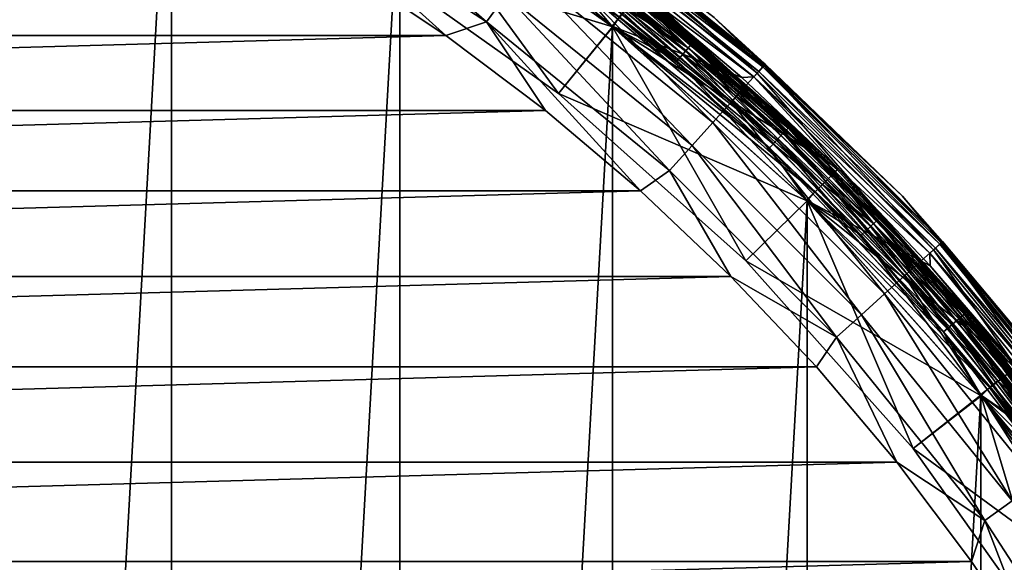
# Model space of a CAD drawing. Header units: metres. Extents: x -27 to 247, y -27 to 27.
# Tile 21 of 50: x 9.59 to 20.59, y 14.34 to 20.4. Entities that reach past the tile are written whole.
import ezdxf

# ---------------------------------------------------------------- set-up
doc = ezdxf.new("R2010")
doc.units = ezdxf.units.M
doc.layers.add('solid_10271303', color=7, linetype='CONTINUOUS')

msp = doc.modelspace()

# ---------------------------------------------------------------- linework, layer by layer
at = {"layer": 'solid_10271303'}
for points in [[(8.591855, 24.539354, -50), (11.286701, 23.42243, -50), (8.591872, -24.539349, -50)], [(11.286701, 23.42243, -50), (11.286726, -23.422417, -50), (8.591872, -24.539349, -50)], [(11.286701, 23.42243, -50), (13.838844, 22.011038, -50), (11.286726, -23.422417, -50)], [(12.781776, 22.138685, 179.289215), (12.593935, 21.813335, 179.40274), (14.805058, 20.377415, 179.40274)], [(15.025879, 20.681349, 179.289215), (12.781776, 22.138685, 179.289215), (14.805058, 20.377415, 179.40274)], [(13.832949, 22.014751, 148.940704), (16.210682, 20.327641, 148.940704), (13.833179, 22.014612, 146.291626)], [(16.526834, 20.715042, 148.940704), (16.210682, 20.327641, 148.940704), (13.832949, 22.014751, 148.940704)], [(13.833179, 22.014612, 146.291626), (16.210835, 20.327539, 146.291626), (14.683716, 21.65686, 146.200653)], [(16.210682, 20.327641, 148.940704), (16.210835, 20.327539, 146.291626), (13.833179, 22.014612, 146.291626)], [(13.838844, 22.011038, -50), (13.838876, -22.011019, -50), (11.286726, -23.422417, -50)], [(13.322198, 21.202179), (15.61232, 19.57725), (13.839239, 22.01079)], [(13.322237, 21.202141, 0.35), (13.839828, 22.010426, 0.35), (16.218218, 20.32163, 0.35)], [(13.838844, 22.011038, -50), (16.216412, 20.32308, -50), (13.838876, -22.011019, -50)], [(15.812845, 20.801441, -49.982964), (16.216412, 20.32308, -50), (13.838844, 22.011038, -50)], [(15.61232, 19.57725), (16.216799, 20.322773), (13.839239, 22.01079)], [(15.812539, 20.801039, -0.016902), (13.839239, 22.01079), (16.216799, 20.322773)], [(16.29142, 20.428795, 0.367037), (16.218218, 20.32163, 0.35), (13.839828, 22.010426, 0.35)], [(14.858878, 21.915205, 145.738052), (14.821796, 21.860516, 145.915726), (17.098448, 20.12985, 145.915726)], [(17.141226, 20.18021, 145.738052), (16.522516, 20.718506, 145.550003), (14.858878, 21.915205, 145.738052)], [(17.141226, 20.18021, 145.738052), (14.858878, 21.915205, 145.738052), (17.098448, 20.12985, 145.915726)], [(12.593935, 21.813335, 179.40274), (13.19656, 20.997393, 179.440704), (14.35354, 20.22414, 179.440704)], [(14.805058, 20.377415, 179.40274), (12.593935, 21.813335, 179.40274), (14.35354, 20.22414, 179.440704)], [(14.821796, 21.860516, 145.915726), (14.762296, 21.772757, 146.072876), (17.029808, 20.04904, 146.072876)], [(14.789377, 21.8127, 0.496632), (17.061049, 20.085819, 0.496632), (16.366678, 20.523165, 0.417053)], [(16.480837, 20.666315, 0.60034), (17.061049, 20.085819, 0.496632), (14.789377, 21.8127, 0.496632)], [(17.098448, 20.12985, 145.915726), (14.821796, 21.860516, 145.915726), (17.029808, 20.04904, 146.072876)], [(14.762296, 21.772757, 146.072876), (14.683716, 21.65686, 146.200653), (16.939157, 19.942318, 146.200653)], [(17.029808, 20.04904, 146.072876), (14.762296, 21.772757, 146.072876), (16.939157, 19.942318, 146.200653)], [(16.210835, 20.327539, 146.291626), (16.939157, 19.942318, 146.200653), (14.683716, 21.65686, 146.200653)], [(15.680001, 21.581671, 148.998062), (17.850004, 19.824438, 148.998062), (15.6308, 21.51395, 148.955399)], [(15.730057, 21.650566, 177.830887), (15.663072, 21.558369, 178.206436), (17.83073, 19.803032, 178.206436)], [(15.719032, 21.635393, 149.064529), (17.894436, 19.873785, 149.064529), (15.680001, 21.581671, 148.998062)], [(17.894436, 19.873785, 149.064529), (17.850004, 19.824438, 148.998062), (15.680001, 21.581671, 148.998062)], [(15.744065, 21.669847, 149.14827), (17.922934, 19.905434, 149.14827), (15.719032, 21.635393, 149.064529)], [(17.922934, 19.905434, 149.14827), (17.894436, 19.873785, 149.064529), (15.719032, 21.635393, 149.064529)], [(17.906986, 19.887722, 177.830887), (17.349953, 20.425943, 177.440704), (15.730057, 21.650566, 177.830887)], [(17.906986, 19.887722, 177.830887), (15.730057, 21.650566, 177.830887), (17.83073, 19.803032, 178.206436)], [(15.744065, 21.669847, 149.14827), (17.349953, 20.425943, 149.240707), (17.922934, 19.905434, 149.14827)], [(15.663072, 21.558369, 178.206436), (15.554269, 21.408615, 178.552505), (17.706871, 19.665472, 178.552505)], [(15.6308, 21.51395, 148.955399), (17.793993, 19.762232, 148.955399), (16.526834, 20.715042, 148.940704)], [(17.850004, 19.824438, 148.998062), (17.793993, 19.762232, 148.955399), (15.6308, 21.51395, 148.955399)], [(17.83073, 19.803032, 178.206436), (15.663072, 21.558369, 178.206436), (17.706871, 19.665472, 178.552505)], [(15.554269, 21.408615, 178.552505), (15.407838, 21.207069, 178.855759), (17.540174, 19.480337, 178.855759)], [(17.706871, 19.665472, 178.552505), (15.554269, 21.408615, 178.552505), (17.540174, 19.480337, 178.855759)], [(13.322198, 21.202179), (13.322237, 21.202141, 0.35), (15.612246, 19.577301, 0.35)], [(13.322198, 21.202179), (15.612246, 19.577301, 0.35), (15.61232, 19.57725)], [(15.612246, 19.577301, 0.35), (13.322237, 21.202141, 0.35), (16.218218, 20.32163, 0.35)], [(15.407838, 21.207069, 178.855759), (15.229419, 20.961496, 179.104523), (17.337063, 19.254759, 179.104523)], [(17.540174, 19.480337, 178.855759), (15.407838, 21.207069, 178.855759), (17.337063, 19.254759, 179.104523)], [(15.948379, 20.979734, -0.146262), (18.123198, 19.132427, -0.146262), (15.996538, 21.043085, -0.249887)], [(15.996696, 21.043295, -49.74966), (18.178104, 19.19039, -49.74966), (15.948603, 20.980028, -49.853367)], [(15.996538, 21.043085, -0.249887), (18.177923, 19.190201, -0.249887), (16.026806, 21.082903, -0.37059)], [(18.123198, 19.132427, -0.146262), (18.177923, 19.190201, -0.249887), (15.996538, 21.043085, -0.249887)], [(16.026888, 21.083012, -49.628902), (18.212412, 19.22661, -49.628902), (15.996696, 21.043295, -49.74966)], [(18.212412, 19.22661, -49.628902), (18.178104, 19.19039, -49.74966), (15.996696, 21.043295, -49.74966)], [(16.026806, 21.082903, -0.37059), (18.212318, 19.226511, -0.37059), (16.522459, 20.718552, -0.5)], [(18.177923, 19.190201, -0.249887), (18.212318, 19.226511, -0.37059), (16.026806, 21.082903, -0.37059)], [(16.026888, 21.083012, -49.628902), (16.522461, 20.71855, -49.5), (18.212412, 19.22661, -49.628902)], [(13.19656, 20.997393, 179.440704), (-13.19656, 20.997393, 179.440704), (-14.35354, 20.22414, 179.440704)], [(14.35354, 20.22414, 179.440704), (13.19656, 20.997393, 179.440704), (-14.35354, 20.22414, 179.440704)], [(15.229419, 20.961496, 179.104523), (15.025879, 20.681349, 179.289215), (17.105356, 18.997421, 179.289215)], [(17.337063, 19.254759, 179.104523), (15.229419, 20.961496, 179.104523), (17.105356, 18.997421, 179.289215)], [(15.885617, 20.897173, -0.066791), (18.051876, 19.057135, -0.066791), (15.948379, 20.979734, -0.146262)], [(15.948603, 20.980028, -49.853367), (18.123451, 19.132696, -49.853367), (15.885892, 20.897533, -49.932949)], [(18.051876, 19.057135, -0.066791), (18.123198, 19.132427, -0.146262), (15.948379, 20.979734, -0.146262)], [(18.178104, 19.19039, -49.74966), (18.123451, 19.132696, -49.853367), (15.948603, 20.980028, -49.853367)], [(15.812539, 20.801039, -0.016902), (17.968832, 18.969467, -0.016902), (15.885617, 20.897173, -0.066791)], [(15.885892, 20.897533, -49.932949), (18.052189, 19.057465, -49.932949), (15.812845, 20.801441, -49.982964)], [(17.968832, 18.969467, -0.016902), (18.051876, 19.057135, -0.066791), (15.885617, 20.897173, -0.066791)], [(18.123451, 19.132696, -49.853367), (18.052189, 19.057465, -49.932949), (15.885892, 20.897533, -49.932949)], [(15.812539, 20.801039, -0.016902), (16.216799, 20.322773), (17.968832, 18.969467, -0.016902)], [(15.812845, 20.801441, -49.982964), (17.969181, 18.969833, -49.982964), (16.216412, 20.32308, -50)], [(18.052189, 19.057465, -49.932949), (17.969181, 18.969833, -49.982964), (15.812845, 20.801441, -49.982964)], [(16.526834, 20.715042, 148.940704), (17.662621, 19.755543, 148.940704), (16.210682, 20.327641, 148.940704)], [(16.511942, 20.70532, 0.721096), (18.726377, 18.726377, 0.721096), (16.480837, 20.666315, 0.60034)], [(16.511942, 20.70532, 0.721096), (16.52248, 20.718534, 0.85), (18.738331, 18.738329, 0.85)], [(16.511942, 20.70532, 0.721096), (18.738331, 18.738329, 0.85), (18.726377, 18.726377, 0.721096)], [(16.522459, 20.718552, -0.5), (18.73831, 18.73835, -0.5), (16.522461, 20.71855, -49.5)], [(18.212318, 19.226511, -0.37059), (18.73831, 18.73835, -0.5), (16.522459, 20.718552, -0.5)], [(18.73831, 18.73835, -0.5), (18.738312, 18.738348, -49.5), (16.522461, 20.71855, -49.5)], [(18.212412, 19.22661, -49.628902), (16.522461, 20.71855, -49.5), (18.738312, 18.738348, -49.5)], [(16.52248, 20.718534, 0.85), (16.522516, 20.718506, 145.550003), (18.738358, 18.738302, 145.550003)], [(18.738331, 18.738329, 0.85), (16.52248, 20.718534, 0.85), (18.738358, 18.738302, 145.550003)], [(17.141226, 20.18021, 145.738052), (18.738358, 18.738302, 145.550003), (16.522516, 20.718506, 145.550003)], [(17.793993, 19.762232, 148.955399), (17.662621, 19.755543, 148.940704), (16.526834, 20.715042, 148.940704)], [(15.025879, 20.681349, 179.289215), (14.805058, 20.377415, 179.40274), (16.853975, 18.718235, 179.40274)], [(17.105356, 18.997421, 179.289215), (15.025879, 20.681349, 179.289215), (16.853975, 18.718235, 179.40274)], [(16.480837, 20.666315, 0.60034), (18.691101, 18.691101, 0.60034), (17.061049, 20.085819, 0.496632)], [(18.726377, 18.726377, 0.721096), (18.691101, 18.691101, 0.60034), (16.480837, 20.666315, 0.60034)], [(16.366678, 20.523165, 0.417053), (18.561634, 18.561634, 0.417053), (16.29142, 20.428795, 0.367037)], [(17.061049, 20.085819, 0.496632), (18.561634, 18.561634, 0.417053), (16.366678, 20.523165, 0.417053)], [(14.805058, 20.377415, 179.40274), (14.35354, 20.22414, 179.440704), (15.465196, 19.387293, 179.440704)], [(14.805058, 20.377415, 179.40274), (15.465196, 19.387293, 179.440704), (16.528004, 18.489573, 179.440704)], [(16.853975, 18.718235, 179.40274), (14.805058, 20.377415, 179.40274), (16.528004, 18.489573, 179.440704)], [(16.29142, 20.428795, 0.367037), (18.476282, 18.476282, 0.367037), (16.218218, 20.32163, 0.35)], [(18.561634, 18.561634, 0.417053), (18.476282, 18.476282, 0.367037), (16.29142, 20.428795, 0.367037)], [(17.349953, 20.425943, 149.240707), (17.349953, 20.425943, 177.440704), (19.456678, 18.430346, 177.440704)], [(17.906986, 19.887722, 177.830887), (19.456678, 18.430346, 177.440704), (17.349953, 20.425943, 177.440704)], [(19.45668, 18.430346, 149.240707), (17.349953, 20.425943, 149.240707), (19.456678, 18.430346, 177.440704)], [(17.922934, 19.905434, 149.14827), (17.349953, 20.425943, 149.240707), (19.45668, 18.430346, 149.240707)], [(16.216412, 20.32308, -50), (16.21645, -20.323051, -50), (13.838876, -22.011019, -50)], [(15.612246, 19.577301, 0.35), (16.218218, 20.32163, 0.35), (18.39287, 18.376663, 0.35)], [(15.61232, 19.57725), (17.70612, 17.70612), (16.216799, 20.322773)], [(16.210682, 20.327641, 148.940704), (18.384775, 18.384775, 148.940704), (16.210835, 20.327539, 146.291626)], [(18.742996, 18.733662, 148.940704), (18.384775, 18.384775, 148.940704), (16.210682, 20.327641, 148.940704)], [(17.662621, 19.755543, 148.940704), (18.742996, 18.733662, 148.940704), (16.210682, 20.327641, 148.940704)], [(16.210835, 20.327539, 146.291626), (18.384451, 18.385101, 146.291626), (16.939157, 19.942318, 146.200653)], [(18.384775, 18.384775, 148.940704), (18.384451, 18.385101, 146.291626), (16.210835, 20.327539, 146.291626)], [(16.216412, 20.32308, -50), (18.389851, 18.3797, -50), (16.21645, -20.323051, -50)], [(17.969181, 18.969833, -49.982964), (18.389851, 18.3797, -50), (16.216412, 20.32308, -50)], [(17.70612, 17.70612), (18.390196, 18.379354), (16.216799, 20.322773)], [(17.968832, 18.969467, -0.016902), (16.216799, 20.322773), (18.390196, 18.379354)], [(18.476282, 18.476282, 0.367037), (18.39287, 18.376663, 0.35), (16.218218, 20.32163, 0.35)], [(14.35354, 20.22414, 179.440704), (-14.35354, 20.22414, 179.440704), (-15.465196, 19.387293, 179.440704)], [(15.465196, 19.387293, 179.440704), (14.35354, 20.22414, 179.440704), (-15.465196, 19.387293, 179.440704)], [(17.141226, 20.18021, 145.738052), (17.098448, 20.12985, 145.915726), (19.174637, 18.163179, 145.915726)], [(19.222607, 18.20862, 145.738052), (18.738358, 18.738302, 145.550003), (17.141226, 20.18021, 145.738052)], [(19.222607, 18.20862, 145.738052), (17.141226, 20.18021, 145.738052), (19.174637, 18.163179, 145.915726)], [(17.029808, 20.04904, 146.072876), (16.939157, 19.942318, 146.200653), (18.996002, 17.993969, 146.200653)], [(17.098448, 20.12985, 145.915726), (17.029808, 20.04904, 146.072876), (19.09766, 18.090265, 146.072876)], [(19.09766, 18.090265, 146.072876), (17.029808, 20.04904, 146.072876), (18.996002, 17.993969, 146.200653)], [(17.061049, 20.085819, 0.496632), (19.132696, 18.123451, 0.496632), (18.561634, 18.561634, 0.417053)], [(18.691101, 18.691101, 0.60034), (19.132696, 18.123451, 0.496632), (17.061049, 20.085819, 0.496632)], [(19.174637, 18.163179, 145.915726), (17.098448, 20.12985, 145.915726), (19.09766, 18.090265, 146.072876)], [(18.384451, 18.385101, 146.291626), (18.996002, 17.993969, 146.200653), (16.939157, 19.942318, 146.200653)], [(17.850004, 19.824438, 148.998062), (19.824438, 17.850004, 148.998062), (17.793993, 19.762232, 148.955399)], [(17.906986, 19.887722, 177.830887), (17.83073, 19.803032, 178.206436), (19.803032, 17.83073, 178.206436)], [(17.894436, 19.873785, 149.064529), (19.873785, 17.894436, 149.064529), (17.850004, 19.824438, 148.998062)], [(19.873785, 17.894436, 149.064529), (19.824438, 17.850004, 148.998062), (17.850004, 19.824438, 148.998062)], [(17.922934, 19.905434, 149.14827), (19.905434, 17.922934, 149.14827), (17.894436, 19.873785, 149.064529)], [(19.905434, 17.922934, 149.14827), (19.873785, 17.894436, 149.064529), (17.894436, 19.873785, 149.064529)], [(19.887722, 17.906986, 177.830887), (19.456678, 18.430346, 177.440704), (17.906986, 19.887722, 177.830887)], [(19.887722, 17.906986, 177.830887), (17.906986, 19.887722, 177.830887), (19.803032, 17.83073, 178.206436)], [(17.922934, 19.905434, 149.14827), (19.45668, 18.430346, 149.240707), (19.905434, 17.922934, 149.14827)], [(17.793993, 19.762232, 148.955399), (18.742996, 18.733662, 148.940704), (17.662621, 19.755543, 148.940704)], [(17.83073, 19.803032, 178.206436), (17.706871, 19.665472, 178.552505), (19.665472, 17.706871, 178.552505)], [(17.793993, 19.762232, 148.955399), (19.762232, 17.793993, 148.955399), (18.742996, 18.733662, 148.940704)], [(19.824438, 17.850004, 148.998062), (19.762232, 17.793993, 148.955399), (17.793993, 19.762232, 148.955399)], [(19.803032, 17.83073, 178.206436), (17.83073, 19.803032, 178.206436), (19.665472, 17.706871, 178.552505)], [(17.706871, 19.665472, 178.552505), (17.540174, 19.480337, 178.855759), (19.480337, 17.540174, 178.855759)], [(19.665472, 17.706871, 178.552505), (17.706871, 19.665472, 178.552505), (19.480337, 17.540174, 178.855759)], [(17.70612, 17.70612, 0.35), (15.612246, 19.577301, 0.35), (18.39287, 18.376663, 0.35)], [(15.61232, 19.57725), (15.612246, 19.577301, 0.35), (17.70612, 17.70612, 0.35)], [(15.61232, 19.57725), (17.70612, 17.70612, 0.35), (17.70612, 17.70612)], [(15.465196, 19.387293, 179.440704), (-15.465196, 19.387293, 179.440704), (-16.528004, 18.489573, 179.440704)], [(16.528004, 18.489573, 179.440704), (15.465196, 19.387293, 179.440704), (-16.528004, 18.489573, 179.440704)], [(17.540174, 19.480337, 178.855759), (17.337063, 19.254759, 179.104523), (19.254759, 17.337063, 179.104523)], [(19.480337, 17.540174, 178.855759), (17.540174, 19.480337, 178.855759), (19.254759, 17.337063, 179.104523)], [(17.337063, 19.254759, 179.104523), (17.105356, 18.997421, 179.289215), (18.997421, 17.105356, 179.289215)], [(19.254759, 17.337063, 179.104523), (17.337063, 19.254759, 179.104523), (18.997421, 17.105356, 179.289215)], [(18.123198, 19.132427, -0.146262), (20.085537, 17.06081, -0.146262), (18.177923, 19.190201, -0.249887)], [(18.178104, 19.19039, -49.74966), (20.146389, 17.112497, -49.74966), (18.123451, 19.132696, -49.853367)], [(18.177923, 19.190201, -0.249887), (20.146189, 17.112328, -0.249887), (18.212318, 19.226511, -0.37059)], [(20.085537, 17.06081, -0.146262), (20.146189, 17.112328, -0.249887), (18.177923, 19.190201, -0.249887)], [(18.212412, 19.22661, -49.628902), (20.184412, 17.144794, -49.628902), (18.178104, 19.19039, -49.74966)], [(20.184412, 17.144794, -49.628902), (20.146389, 17.112497, -49.74966), (18.178104, 19.19039, -49.74966)], [(18.212318, 19.226511, -0.37059), (20.184309, 17.144707, -0.37059), (18.73831, 18.73835, -0.5)], [(20.146189, 17.112328, -0.249887), (20.184309, 17.144707, -0.37059), (18.212318, 19.226511, -0.37059)], [(18.212412, 19.22661, -49.628902), (18.738312, 18.738348, -49.5), (20.184412, 17.144794, -49.628902)], [(17.968832, 18.969467, -0.016902), (19.914459, 16.915493, -0.016902), (18.051876, 19.057135, -0.066791)], [(18.052189, 19.057465, -49.932949), (20.00684, 16.993963, -49.932949), (17.969181, 18.969833, -49.982964)], [(18.051876, 19.057135, -0.066791), (20.006495, 16.99367, -0.066791), (18.123198, 19.132427, -0.146262)], [(19.914459, 16.915493, -0.016902), (20.006495, 16.99367, -0.066791), (18.051876, 19.057135, -0.066791)], [(18.123451, 19.132696, -49.853367), (20.085819, 17.061049, -49.853367), (18.052189, 19.057465, -49.932949)], [(20.085819, 17.061049, -49.853367), (20.00684, 16.993963, -49.932949), (18.052189, 19.057465, -49.932949)], [(20.006495, 16.99367, -0.066791), (20.085537, 17.06081, -0.146262), (18.123198, 19.132427, -0.146262)], [(20.146389, 17.112497, -49.74966), (20.085819, 17.061049, -49.853367), (18.123451, 19.132696, -49.853367)], [(17.105356, 18.997421, 179.289215), (16.853975, 18.718235, 179.40274), (18.718235, 16.853975, 179.40274)], [(18.997421, 17.105356, 179.289215), (17.105356, 18.997421, 179.289215), (18.718235, 16.853975, 179.40274)], [(17.968832, 18.969467, -0.016902), (18.390196, 18.379354), (19.914459, 16.915493, -0.016902)], [(17.969181, 18.969833, -49.982964), (19.914845, 16.915821, -49.982964), (18.389851, 18.3797, -50)], [(20.00684, 16.993963, -49.932949), (19.914845, 16.915821, -49.982964), (17.969181, 18.969833, -49.982964)], [(16.853975, 18.718235, 179.40274), (16.528004, 18.489573, 179.440704), (17.538818, 17.533665, 179.440704)], [(18.718235, 16.853975, 179.40274), (16.853975, 18.718235, 179.40274), (17.538818, 17.533665, 179.440704)], [(18.742996, 18.733662, 148.940704), (19.764339, 17.652775, 148.940704), (18.384775, 18.384775, 148.940704)], [(18.726377, 18.726377, 0.721096), (20.70532, 16.511942, 0.721096), (18.691101, 18.691101, 0.60034)], [(18.726377, 18.726377, 0.721096), (18.738331, 18.738329, 0.85), (20.718534, 16.52248, 0.85)], [(18.726377, 18.726377, 0.721096), (20.718534, 16.52248, 0.85), (20.70532, 16.511942, 0.721096)], [(18.73831, 18.73835, -0.5), (20.718519, 16.522499, -0.5), (18.738312, 18.738348, -49.5)], [(20.184309, 17.144707, -0.37059), (20.718519, 16.522499, -0.5), (18.73831, 18.73835, -0.5)], [(20.718519, 16.522499, -0.5), (20.718521, 16.522497, -49.5), (18.738312, 18.738348, -49.5)], [(20.184412, 17.144794, -49.628902), (18.738312, 18.738348, -49.5), (20.718521, 16.522497, -49.5)], [(18.738331, 18.738329, 0.85), (18.738358, 18.738302, 145.550003), (20.718555, 16.522453, 145.550003)], [(20.718534, 16.52248, 0.85), (18.738331, 18.738329, 0.85), (20.718555, 16.522453, 145.550003)], [(19.222607, 18.20862, 145.738052), (20.718555, 16.522453, 145.550003), (18.738358, 18.738302, 145.550003)], [(19.762232, 17.793993, 148.955399), (19.764339, 17.652775, 148.940704), (18.742996, 18.733662, 148.940704)], [(18.691101, 18.691101, 0.60034), (20.666315, 16.480837, 0.60034), (19.132696, 18.123451, 0.496632)], [(20.70532, 16.511942, 0.721096), (20.666315, 16.480837, 0.60034), (18.691101, 18.691101, 0.60034)], [(18.561634, 18.561634, 0.417053), (20.523165, 16.366678, 0.417053), (18.476282, 18.476282, 0.367037)], [(19.132696, 18.123451, 0.496632), (20.523165, 16.366678, 0.417053), (18.561634, 18.561634, 0.417053)], [(16.528004, 18.489573, 179.440704), (-16.528004, 18.489573, 179.440704), (-17.538818, 17.533665, 179.440704)], [(17.538818, 17.533665, 179.440704), (16.528004, 18.489573, 179.440704), (-17.538818, 17.533665, 179.440704)], [(18.384451, 18.385101, 146.291626), (20.327671, 16.210669, 146.291626), (18.996002, 17.993969, 146.200653)], [(20.327641, 16.210682, 148.940704), (20.327671, 16.210669, 146.291626), (18.384451, 18.385101, 146.291626)], [(18.384775, 18.384775, 148.940704), (20.327641, 16.210682, 148.940704), (18.384451, 18.385101, 146.291626)], [(20.723249, 16.516542, 148.940704), (20.327641, 16.210682, 148.940704), (18.384775, 18.384775, 148.940704)], [(19.764339, 17.652775, 148.940704), (20.723249, 16.516542, 148.940704), (18.384775, 18.384775, 148.940704)], [(18.476282, 18.476282, 0.367037), (20.428795, 16.29142, 0.367037), (18.39287, 18.376663, 0.35)], [(20.523165, 16.366678, 0.417053), (20.428795, 16.29142, 0.367037), (18.476282, 18.476282, 0.367037)], [(19.45668, 18.430346, 149.240707), (19.456678, 18.430346, 177.440704), (21.335295, 16.21867, 177.440704)], [(19.887722, 17.906986, 177.830887), (21.335295, 16.21867, 177.440704), (19.456678, 18.430346, 177.440704)], [(21.335295, 16.218668, 149.240707), (19.45668, 18.430346, 149.240707), (21.335295, 16.21867, 177.440704)], [(19.905434, 17.922934, 149.14827), (19.45668, 18.430346, 149.240707), (21.335295, 16.218668, 149.240707)], [(18.389851, 18.3797, -50), (18.389893, -18.37966, -50), (16.21645, -20.323051, -50)], [(17.70612, 17.70612), (19.57725, 15.61232), (18.390196, 18.379354)], [(17.70612, 17.70612, 0.35), (18.39287, 18.376663, 0.35), (20.335522, 16.2008, 0.35)], [(18.389851, 18.3797, -50), (20.331736, 16.205559, -50), (18.389893, -18.37966, -50)], [(19.914845, 16.915821, -49.982964), (20.331736, 16.205559, -50), (18.389851, 18.3797, -50)], [(19.57725, 15.61232), (20.332012, 16.205212), (18.390196, 18.379354)], [(19.914459, 16.915493, -0.016902), (18.390196, 18.379354), (20.332012, 16.205212)], [(20.428795, 16.29142, 0.367037), (20.335522, 16.2008, 0.35), (18.39287, 18.376663, 0.35)], [(19.174637, 18.163179, 145.915726), (19.09766, 18.090265, 146.072876), (20.94161, 15.919398, 146.072876)], [(19.222607, 18.20862, 145.738052), (19.174637, 18.163179, 145.915726), (21.026018, 15.983563, 145.915726)], [(21.026018, 15.983563, 145.915726), (19.174637, 18.163179, 145.915726), (20.94161, 15.919398, 146.072876)], [(21.078621, 16.023552, 145.738052), (20.718555, 16.522453, 145.550003), (19.222607, 18.20862, 145.738052)], [(21.078621, 16.023552, 145.738052), (19.222607, 18.20862, 145.738052), (21.026018, 15.983563, 145.915726)], [(19.09766, 18.090265, 146.072876), (18.996002, 17.993969, 146.200653), (20.830137, 15.83466, 146.200653)], [(20.94161, 15.919398, 146.072876), (19.09766, 18.090265, 146.072876), (20.830137, 15.83466, 146.200653)], [(19.132696, 18.123451, 0.496632), (20.980028, 15.948603, 0.496632), (20.523165, 16.366678, 0.417053)], [(20.666315, 16.480837, 0.60034), (20.980028, 15.948603, 0.496632), (19.132696, 18.123451, 0.496632)], [(20.327671, 16.210669, 146.291626), (20.830137, 15.83466, 146.200653), (18.996002, 17.993969, 146.200653)], [(19.803032, 17.83073, 178.206436), (19.665472, 17.706871, 178.552505), (21.408615, 15.554269, 178.552505)], [(19.824438, 17.850004, 148.998062), (21.581671, 15.680001, 148.998062), (19.762232, 17.793993, 148.955399)], [(19.887722, 17.906986, 177.830887), (19.803032, 17.83073, 178.206436), (21.558369, 15.663072, 178.206436)], [(21.558369, 15.663072, 178.206436), (19.803032, 17.83073, 178.206436), (21.408615, 15.554269, 178.552505)], [(19.873785, 17.894436, 149.064529), (21.635393, 15.719032, 149.064529), (19.824438, 17.850004, 148.998062)], [(21.635393, 15.719032, 149.064529), (21.581671, 15.680001, 148.998062), (19.824438, 17.850004, 148.998062)], [(19.905434, 17.922934, 149.14827), (21.669847, 15.744065, 149.14827), (19.873785, 17.894436, 149.064529)], [(21.669847, 15.744065, 149.14827), (21.635393, 15.719032, 149.064529), (19.873785, 17.894436, 149.064529)], [(21.650566, 15.730057, 177.830887), (21.335295, 16.21867, 177.440704), (19.887722, 17.906986, 177.830887)], [(21.650566, 15.730057, 177.830887), (19.887722, 17.906986, 177.830887), (21.558369, 15.663072, 178.206436)], [(19.905434, 17.922934, 149.14827), (21.335295, 16.218668, 149.240707), (21.669847, 15.744065, 149.14827)], [(19.762232, 17.793993, 148.955399), (21.51395, 15.6308, 148.955399), (19.764339, 17.652775, 148.940704)], [(21.581671, 15.680001, 148.998062), (21.51395, 15.6308, 148.955399), (19.762232, 17.793993, 148.955399)], [(19.577301, 15.612246, 0.35), (17.70612, 17.70612, 0.35), (20.335522, 16.2008, 0.35)], [(17.70612, 17.70612), (17.70612, 17.70612, 0.35), (19.577301, 15.612246, 0.35)], [(17.70612, 17.70612), (19.577301, 15.612246, 0.35), (19.57725, 15.61232)], [(19.665472, 17.706871, 178.552505), (19.480337, 17.540174, 178.855759), (21.207069, 15.407838, 178.855759)], [(21.408615, 15.554269, 178.552505), (19.665472, 17.706871, 178.552505), (21.207069, 15.407838, 178.855759)], [(21.51395, 15.6308, 148.955399), (20.723249, 16.516542, 148.940704), (19.764339, 17.652775, 148.940704)], [(17.538818, 17.533665, 179.440704), (-17.538818, 17.533665, 179.440704), (-18.494616, 16.522385, 179.440704)], [(18.494616, 16.522385, 179.440704), (17.538818, 17.533665, 179.440704), (-18.494616, 16.522385, 179.440704)], [(18.718235, 16.853975, 179.40274), (17.538818, 17.533665, 179.440704), (18.494616, 16.522385, 179.440704)], [(19.480337, 17.540174, 178.855759), (19.254759, 17.337063, 179.104523), (20.961496, 15.229419, 179.104523)], [(21.207069, 15.407838, 178.855759), (19.480337, 17.540174, 178.855759), (20.961496, 15.229419, 179.104523)], [(19.254759, 17.337063, 179.104523), (18.997421, 17.105356, 179.289215), (20.681349, 15.025879, 179.289215)], [(20.961496, 15.229419, 179.104523), (19.254759, 17.337063, 179.104523), (20.681349, 15.025879, 179.289215)], [(18.997421, 17.105356, 179.289215), (18.718235, 16.853975, 179.40274), (20.377415, 14.805058, 179.40274)], [(20.681349, 15.025879, 179.289215), (18.997421, 17.105356, 179.289215), (20.377415, 14.805058, 179.40274)], [(20.006495, 16.99367, -0.066791), (21.726555, 14.730969, -0.066791), (20.085537, 17.06081, -0.146262)], [(20.085819, 17.061049, -49.853367), (21.8127, 14.789377, -49.853367), (20.00684, 16.993963, -49.932949)], [(20.085537, 17.06081, -0.146262), (21.812393, 14.789169, -0.146262), (20.146189, 17.112328, -0.249887)], [(21.726555, 14.730969, -0.066791), (21.812393, 14.789169, -0.146262), (20.085537, 17.06081, -0.146262)], [(20.146389, 17.112497, -49.74966), (21.878477, 14.833975, -49.74966), (20.085819, 17.061049, -49.853367)], [(21.878477, 14.833975, -49.74966), (21.8127, 14.789377, -49.853367), (20.085819, 17.061049, -49.853367)], [(20.146189, 17.112328, -0.249887), (21.87826, 14.833828, -0.249887), (20.184309, 17.144707, -0.37059)], [(21.812393, 14.789169, -0.146262), (21.87826, 14.833828, -0.249887), (20.146189, 17.112328, -0.249887)], [(20.184412, 17.144794, -49.628902), (21.919769, 14.861972, -49.628902), (20.146389, 17.112497, -49.74966)], [(21.919769, 14.861972, -49.628902), (21.878477, 14.833975, -49.74966), (20.146389, 17.112497, -49.74966)], [(20.184309, 17.144707, -0.37059), (21.919657, 14.861897, -0.37059), (20.718519, 16.522499, -0.5)], [(21.87826, 14.833828, -0.249887), (21.919657, 14.861897, -0.37059), (20.184309, 17.144707, -0.37059)], [(20.184412, 17.144794, -49.628902), (20.718521, 16.522497, -49.5), (21.919769, 14.861972, -49.628902)], [(19.914459, 16.915493, -0.016902), (21.626606, 14.663203, -0.016902), (20.006495, 16.99367, -0.066791)], [(20.00684, 16.993963, -49.932949), (21.726931, 14.731224, -49.932949), (19.914845, 16.915821, -49.982964)], [(21.626606, 14.663203, -0.016902), (21.726555, 14.730969, -0.066791), (20.006495, 16.99367, -0.066791)], [(21.8127, 14.789377, -49.853367), (21.726931, 14.731224, -49.932949), (20.00684, 16.993963, -49.932949)], [(18.718235, 16.853975, 179.40274), (18.494616, 16.522385, 179.440704), (19.392221, 15.459022, 179.440704)], [(20.377415, 14.805058, 179.40274), (18.718235, 16.853975, 179.40274), (19.392221, 15.459022, 179.440704)], [(19.914459, 16.915493, -0.016902), (20.332012, 16.205212), (21.626606, 14.663203, -0.016902)], [(19.914845, 16.915821, -49.982964), (21.627026, 14.663486, -49.982964), (20.331736, 16.205559, -50)], [(21.726931, 14.731224, -49.932949), (21.627026, 14.663486, -49.982964), (19.914845, 16.915821, -49.982964)], [(18.494616, 16.522385, 179.440704), (-18.494616, 16.522385, 179.440704), (-19.392221, 15.459022, 179.440704)], [(19.392221, 15.459022, 179.440704), (18.494616, 16.522385, 179.440704), (-19.392221, 15.459022, 179.440704)], [(20.723249, 16.516542, 148.940704), (21.616886, 15.328391, 148.940704), (20.327641, 16.210682, 148.940704)], [(20.428795, 16.29142, 0.367037), (22.124403, 13.901684, 0.367037), (20.335522, 16.2008, 0.35)], [(20.523165, 16.366678, 0.417053), (22.226606, 13.965902, 0.417053), (20.428795, 16.29142, 0.367037)], [(22.226606, 13.965902, 0.417053), (22.124403, 13.901684, 0.367037), (20.428795, 16.29142, 0.367037)], [(20.980028, 15.948603, 0.496632), (22.226606, 13.965902, 0.417053), (20.523165, 16.366678, 0.417053)], [(20.331736, 16.205559, -50), (20.331774, -16.205511, -50), (18.389893, -18.37966, -50)], [(19.57725, 15.61232), (21.202179, 13.322198), (20.332012, 16.205212)], [(19.577301, 15.612246, 0.35), (20.335522, 16.2008, 0.35), (22.022881, 13.819969, 0.35)], [(20.327641, 16.210682, 148.940704), (22.014751, 13.832949, 148.940704), (20.327671, 16.210669, 146.291626)], [(22.442591, 14.091838, 148.940704), (22.014751, 13.832949, 148.940704), (20.327641, 16.210682, 148.940704)], [(21.616886, 15.328391, 148.940704), (22.442591, 14.091838, 148.940704), (20.327641, 16.210682, 148.940704)], [(20.327671, 16.210669, 146.291626), (22.015003, 13.832557, 146.291626), (20.830137, 15.83466, 146.200653)], [(22.014751, 13.832949, 148.940704), (22.015003, 13.832557, 146.291626), (20.327671, 16.210669, 146.291626)], [(20.331736, 16.205559, -50), (22.017714, 13.828222, -50), (20.331774, -16.205511, -50)], [(21.627026, 14.663486, -49.982964), (22.017714, 13.828222, -50), (20.331736, 16.205559, -50)], [(21.202179, 13.322198), (22.017916, 13.8279), (20.332012, 16.205212)], [(21.626606, 14.663203, -0.016902), (20.332012, 16.205212), (22.017916, 13.8279)], [(22.124403, 13.901684, 0.367037), (22.022881, 13.819969, 0.35), (20.335522, 16.2008, 0.35)], [(19.57725, 15.61232), (19.577301, 15.612246, 0.35), (21.202141, 13.322237, 0.35)], [(19.57725, 15.61232), (21.202141, 13.322237, 0.35), (21.202179, 13.322198)], [(21.202141, 13.322237, 0.35), (19.577301, 15.612246, 0.35), (22.022881, 13.819969, 0.35)], [(19.392221, 15.459022, 179.440704), (-19.392221, 15.459022, 179.440704), (-20.228598, 14.347231, 179.440704)], [(20.228598, 14.347231, 179.440704), (19.392221, 15.459022, 179.440704), (-20.228598, 14.347231, 179.440704)], [(20.377415, 14.805058, 179.40274), (19.392221, 15.459022, 179.440704), (20.228598, 14.347231, 179.440704)], [(20.681349, 15.025879, 179.289215), (20.377415, 14.805058, 179.40274), (21.813335, 12.593935, 179.40274)], [(20.377415, 14.805058, 179.40274), (20.228598, 14.347231, 179.440704), (21.001274, 13.190372, 179.440704)], [(21.813335, 12.593935, 179.40274), (20.377415, 14.805058, 179.40274), (21.001274, 13.190372, 179.440704)], [(20.228598, 14.347231, 179.440704), (-20.228598, 14.347231, 179.440704), (-21.001274, 13.190372, 179.440704)], [(21.001274, 13.190372, 179.440704), (20.228598, 14.347231, 179.440704), (-21.001274, 13.190372, 179.440704)]]:
    msp.add_3dface(points, dxfattribs=at)

doc.saveas('drawing.dxf')
